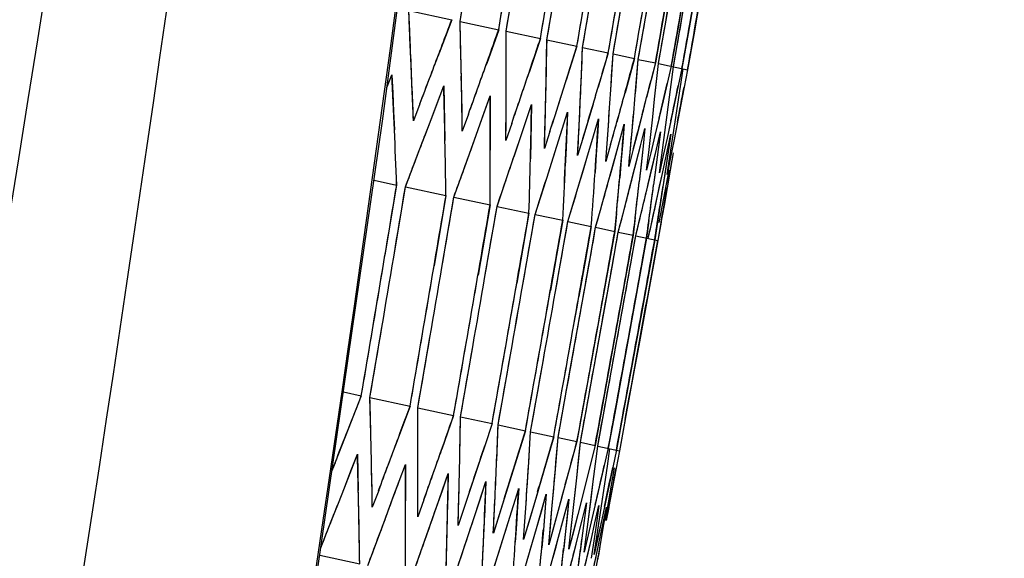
# Model space of a CAD drawing. Header units: millimetres. Extents: x 0 to 420, y 0 to 297.
# Tile 124 of 139: x 321.69 to 324.3, y 179.44 to 180.87. Entities that reach past the tile are written whole.
import ezdxf

# ---------------------------------------------------------------- set-up
doc = ezdxf.new("R2010")
doc.units = ezdxf.units.MM
doc.header["$LTSCALE"] = 23.1
doc.header["$PDMODE"] = 3
doc.header["$PDSIZE"] = 0.3125
doc.layers.get('0').update_dxf_attribs({"linetype": 'CONTINUOUS'})
doc.layers.get('Defpoints').update_dxf_attribs({"linetype": 'CONTINUOUS'})
for name, color, linetype in [('06___PRT_ALL_SURFS', 7, 'CONTINUOUS'), ('DIM_PILOTEES', 7, 'CONTINUOUS'), ('LAY0001', 7, 'CONTINUOUS')]:
    doc.layers.add(name, color=color, linetype=linetype)
doc.styles.get("Standard").update_dxf_attribs({"font": 'txt', "width": 0.7})
doc.dimstyles.new('DIMSTYLE_3', dxfattribs={"dimtxt": 2.5, "dimasz": 3.5, "dimexe": 2, "dimexo": 0, "dimtad": 1, "dimdec": 0, "dimlfac": 5, "dimdsep": 46, "dimtxsty": 'Standard', "dimblk": '_FILLED', "dimblk1": '_FILLED', "dimblk2": '_FILLED', "dimcen": 0.09, "dimazin": 2, "dimtp": 0.8, "dimtm": 0.8, "dimtfac": 1, "dimtdec": 0, "dimtofl": 0, "dimtmove": 0, "dimatfit": 3, "dimldrblk": '_FILLED', "dimfxl": 0, "dimtolj": 1, "dimarcsym": 0})
doc.dimstyles.new('DIMSTYLE_8', dxfattribs={"dimtxt": 2.5, "dimasz": 3.5, "dimexe": 2, "dimexo": 0, "dimgap": 2.5, "dimtad": 1, "dimdsep": 46, "dimtxsty": 'Standard', "dimblk": '_FILLED', "dimblk1": '_FILLED', "dimblk2": '_FILLED', "dimcen": 0.09, "dimazin": 2, "dimtp": 0.5, "dimtm": 0.5, "dimtfac": 1, "dimtofl": 0, "dimtmove": 0, "dimatfit": 3, "dimldrblk": '_FILLED', "dimfxl": 0, "dimtolj": 1, "dimarcsym": 0})

# ---------------------------------------------------------------- blocks, each defined once
blk = doc.blocks.new('_FILLED')
at = {"color": 0, "linetype": 'ByBlock'}
blk.add_solid([(0, 0), (-1, 0.14286), (-1, -0.14286)], dxfattribs=at)
blk = doc.blocks.new('*D9')
at = {"layer": 'DIM_PILOTEES', "color": 2, "linetype": 'Continuous'}
for p, q in [((321.3259, 252.9189), (392.2383, 252.9189)), ((390.2383, 252.9189), (390.2383, 187.7269)), ((390.2383, 122.5348), (390.2383, 187.7269)), ((324.1066, 122.5348), (392.2383, 122.5348))]:
    blk.add_line(p, q, dxfattribs=at)
at = {"layer": 'DIM_PILOTEES', "color": 2, "linetype": 'Continuous', "xscale": 3.5, "yscale": 3.5, "zscale": 3.5}
for p, rotation in [((390.2383, 252.9189), 90), ((390.2383, 122.5348), 270)]:
    blk.add_blockref('_FILLED', p, dxfattribs=dict(at, rotation=rotation))
at = {"layer": 'DIM_PILOTEES', "color": 2, "linetype": 'Continuous', "insert": (387.1133, 187.7269), "char_height": 2.5, "width": 8.571429, "attachment_point": 2, "rotation": 90, "line_spacing_factor": 0.9}
blk.add_mtext('{\\ftxt;\\W0.0001;\\H0.0001;\\~}{\\ftxt;\\W2.2857142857;\\H2.5; }{\\ftxt;\\W0.0001;\\H0.0001;\\~}', dxfattribs=at)
blk = doc.blocks.new('*D15')
at = {"layer": 'Defpoints', "color": 0, "linetype": 'Continuous'}
for p in [(251.4334, 253.1331), (302.5299, 202.0365), (251.4334, 150.94), (353.6265, 150.94)]:
    blk.add_point(p, dxfattribs=at)
at = {"layer": 'DIM_PILOTEES', "color": 0, "linetype": 'Continuous', "lineweight": -2}
for p, q in [((251.4334, 150.94), (252.8476, 152.3542)), ((353.6265, 150.94), (352.2123, 152.3542))]:
    blk.add_line(p, q, dxfattribs=at)
blk.add_arc((302.5299, 202.0365), 72.2614, 317.775406, 222.224594, dxfattribs=at)
at = {"layer": 'DIM_PILOTEES', "color": 0, "linetype": 'Continuous', "lineweight": -2, "xscale": 3.5, "yscale": 3.5, "zscale": 3.5}
for p, rotation in [((251.4334, 150.94), 313.6122967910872), ((353.6265, 150.94), 226.3877032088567)]:
    blk.add_blockref('_FILLED', p, dxfattribs=dict(at, rotation=rotation))
at = {"layer": 'DIM_PILOTEES', "color": 0, "linetype": 'Continuous', "insert": (305.9941, 280.0544), "char_height": 2.5, "width": 14.285714, "attachment_point": 2, "rotation": 357.4576, "line_spacing_factor": 0.9}
blk.add_mtext('\\A1;{\\ftxt;\\W0.0001;\\H0.0001;\\~}{\\ftxt;\\W3.1428571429;\\H2.5; }{\\ftxt;\\W0.0001;\\H0.0001;\\~}{\\ftxt;\\W0.0001;\\H0.0001;\\~}{\\ftxt;\\W0.6666666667;\\H2.5; }{\\ftxt;\\W0.0001;\\H0.0001;\\~}', dxfattribs=at)

msp = doc.modelspace()

# ---------------------------------------------------------------- linework, layer by layer
at = {"color": 7, "linetype": 'Continuous'}
for p, q in [((323.437, 181.1282), (323.3885, 180.8493)), ((323.4792, 181.1192), (323.4305, 180.8403)), ((323.5078, 181.1131), (323.4589, 180.8343)), ((323.5227, 181.11), (323.4737, 180.8312)), ((322.8549, 180.8663), (322.8854, 181.0526)), ((322.9769, 180.8403), (323.0079, 181.0266)), ((323.0851, 180.8173), (323.1165, 181.0035)), ((323.1795, 180.7973), (323.2113, 180.9834)), ((323.2601, 180.7801), (323.2922, 180.9662)), ((323.327, 180.7659), (323.3593, 180.9519)), ((323.3803, 180.7546), (323.4128, 180.9405)), ((323.4363, 180.8391), (323.4526, 180.9321)), ((322.7188, 180.8952), (322.8328, 180.871)), ((322.8328, 180.871), (322.7993, 180.7819)), ((322.8549, 180.8663), (322.9572, 180.8445)), ((322.9572, 180.8445), (322.9254, 180.7551)), ((322.9526, 180.8315), (322.9254, 180.7551)), ((322.9769, 180.8403), (323.0678, 180.821)), ((323.3885, 180.8493), (323.3722, 180.7563)), ((323.4305, 180.8403), (323.4141, 180.7474)), ((323.4199, 180.7462), (323.4363, 180.8391)), ((323.4589, 180.8343), (323.4425, 180.7414)), ((323.4737, 180.8312), (323.4572, 180.7382)), ((323.0678, 180.821), (323.0376, 180.7313)), ((323.0851, 180.8173), (323.1645, 180.8005)), ((323.1645, 180.8005), (323.136, 180.7103)), ((323.1795, 180.7973), (323.2474, 180.7828)), ((323.2474, 180.7828), (323.2207, 180.6923)), ((323.2571, 180.7327), (323.2601, 180.7801)), ((323.2601, 180.7801), (323.3166, 180.7681)), ((323.3166, 180.7681), (323.2917, 180.6773)), ((323.323, 180.7187), (323.327, 180.7659)), ((323.327, 180.7659), (323.3722, 180.7563)), ((323.3722, 180.7563), (323.349, 180.6651)), ((323.3753, 180.7076), (323.3803, 180.7546)), ((323.3803, 180.7546), (323.4572, 180.7382)), ((322.7275, 180.7008), (322.7254, 180.7494)), ((323.4141, 180.7474), (323.3928, 180.6558)), ((323.414, 180.6994), (323.4199, 180.7462)), ((323.4425, 180.7414), (323.4328, 180.6954)), ((323.439, 180.694), (323.446, 180.7406)), ((323.4572, 180.7382), (323.4484, 180.6921)), ((322.6617, 180.6931), (322.6743, 180.7248)), ((322.6743, 180.7248), (322.6789, 180.6277)), ((322.7312, 180.6033), (322.7275, 180.7008)), ((322.8592, 180.6728), (322.8582, 180.7212)), ((323.3702, 180.6605), (323.3753, 180.7076)), ((322.7948, 180.6512), (322.8115, 180.6957)), ((322.8115, 180.6957), (322.8139, 180.599)), ((322.9769, 180.6477), (322.9771, 180.6959)), ((323.0809, 180.6256), (323.0821, 180.6736)), ((323.4079, 180.6525), (323.414, 180.6994)), ((323.4328, 180.6954), (323.423, 180.6494)), ((323.432, 180.6474), (323.439, 180.694)), ((323.4484, 180.6921), (323.4396, 180.6458)), ((322.7484, 180.6481), (322.7312, 180.6033)), ((322.778, 180.6066), (322.7948, 180.6512)), ((322.8607, 180.5758), (322.8592, 180.6728)), ((322.9188, 180.6248), (322.9347, 180.6695)), ((322.9347, 180.6695), (322.9349, 180.5732)), ((322.9763, 180.5512), (322.9769, 180.6477)), ((323.1711, 180.6065), (323.1733, 180.6542)), ((323.3651, 180.6135), (323.3702, 180.6605)), ((323.3928, 180.6558), (323.3711, 180.564)), ((323.4018, 180.6057), (323.4079, 180.6525)), ((323.423, 180.6494), (323.4031, 180.5572)), ((323.4249, 180.6007), (323.432, 180.6474)), ((322.6789, 180.6277), (322.681, 180.579)), ((322.9029, 180.5801), (322.9188, 180.6248)), ((323.029, 180.6014), (323.044, 180.6462)), ((323.044, 180.6462), (323.0422, 180.5504)), ((323.0782, 180.5296), (323.0809, 180.6256)), ((323.1255, 180.5809), (323.1396, 180.6259)), ((323.1396, 180.6259), (323.1377, 180.5783)), ((323.2476, 180.5902), (323.2509, 180.6377)), ((323.3105, 180.5768), (323.3148, 180.6242)), ((323.4396, 180.6458), (323.4215, 180.5533)), ((322.7442, 180.5174), (322.778, 180.6066)), ((322.8139, 180.599), (322.8149, 180.5506)), ((322.877, 180.6207), (322.8607, 180.5758)), ((322.9918, 180.5963), (322.9763, 180.5512)), ((323.014, 180.5565), (323.029, 180.6014)), ((323.1663, 180.5109), (323.1711, 180.6065)), ((323.2082, 180.5633), (323.2215, 180.6085)), ((323.2215, 180.6085), (323.2186, 180.5611)), ((323.3598, 180.5664), (323.3651, 180.6135)), ((323.3956, 180.5588), (323.4018, 180.6057)), ((323.4178, 180.554), (323.4249, 180.6007)), ((322.8708, 180.4905), (322.9029, 180.5801)), ((322.9349, 180.5732), (322.9349, 180.5251)), ((323.0928, 180.5748), (323.0782, 180.5296)), ((323.1377, 180.5783), (323.1357, 180.5306)), ((323.2408, 180.495), (323.2476, 180.5902)), ((323.2773, 180.5486), (323.2897, 180.594)), ((323.2897, 180.594), (323.2858, 180.5468)), ((323.3017, 180.4821), (323.3105, 180.5768)), ((323.3328, 180.5368), (323.3443, 180.5824)), ((323.3443, 180.5824), (323.3394, 180.5354)), ((323.3748, 180.5279), (323.3854, 180.5737)), ((323.3854, 180.5737), (323.3795, 180.5269)), ((322.9835, 180.4665), (323.014, 180.5565)), ((323.0422, 180.5504), (323.0411, 180.5025)), ((323.18, 180.5563), (323.1663, 180.5109)), ((323.1906, 180.5036), (323.2082, 180.5633)), ((323.2186, 180.5611), (323.2155, 180.5136)), ((323.2648, 180.5031), (323.2773, 180.5486)), ((323.2858, 180.5468), (323.2817, 180.4995)), ((323.3545, 180.5192), (323.3598, 180.5664)), ((323.3711, 180.564), (323.3601, 180.518)), ((323.3892, 180.5118), (323.3956, 180.5588)), ((323.4031, 180.5572), (323.393, 180.511)), ((323.4032, 180.5218), (323.4129, 180.5678)), ((323.4129, 180.5678), (323.406, 180.5212)), ((323.4105, 180.5073), (323.4178, 180.554)), ((323.4215, 180.5533), (323.4124, 180.5069)), ((322.71, 180.428), (322.7442, 180.5174)), ((323.1357, 180.5306), (323.1336, 180.4828)), ((323.2537, 180.5406), (323.2408, 180.495)), ((323.3137, 180.5279), (323.3017, 180.4821)), ((323.3172, 180.4755), (323.3328, 180.5368)), ((323.3394, 180.5354), (323.3333, 180.4786)), ((323.349, 180.472), (323.3545, 180.5192)), ((323.3601, 180.518), (323.349, 180.472)), ((323.3641, 180.482), (323.3748, 180.5279)), ((323.3795, 180.5269), (323.3726, 180.4729)), ((323.3906, 180.4631), (323.4032, 180.5218)), ((323.406, 180.5212), (323.3991, 180.4746)), ((323.419, 180.5185), (323.4111, 180.472)), ((323.1679, 180.4273), (323.1906, 180.5036)), ((323.2155, 180.5136), (323.2124, 180.4661)), ((323.2396, 180.4121), (323.2648, 180.5031)), ((323.2817, 180.4995), (323.2776, 180.4522)), ((323.3828, 180.4648), (323.3892, 180.5118)), ((323.393, 180.511), (323.3828, 180.4648)), ((323.4031, 180.4605), (323.4105, 180.5073)), ((323.4124, 180.5069), (323.4031, 180.4605)), ((322.8383, 180.4007), (322.8708, 180.4905)), ((322.9527, 180.3764), (322.9835, 180.4665)), ((323.2977, 180.3997), (323.3172, 180.4755)), ((323.3333, 180.4786), (323.3293, 180.4412)), ((323.3424, 180.3902), (323.3641, 180.482)), ((323.3726, 180.4729), (323.3674, 180.4331)), ((323.3911, 180.3799), (323.4091, 180.4725)), ((323.3991, 180.4746), (323.392, 180.4279)), ((323.4111, 180.472), (323.4031, 180.4255)), ((322.627, 180.4456), (322.6869, 180.4329)), ((323.0535, 180.355), (323.0825, 180.4455)), ((323.3735, 180.3836), (323.3906, 180.4631)), ((322.6869, 180.4329), (322.6559, 180.2467)), ((322.71, 180.428), (322.8175, 180.4052)), ((323.1405, 180.3365), (323.1679, 180.4273)), ((323.392, 180.4279), (323.3849, 180.3812)), ((323.4031, 180.4255), (323.3951, 180.379)), ((322.8175, 180.4052), (322.7861, 180.2191)), ((322.8383, 180.4007), (322.9343, 180.3803)), ((323.2268, 180.3665), (323.2396, 180.4121)), ((323.2859, 180.354), (323.2977, 180.3997)), ((323.3314, 180.3443), (323.3424, 180.3902)), ((322.9343, 180.3803), (322.9024, 180.1943)), ((322.9527, 180.3764), (323.0374, 180.3584)), ((323.214, 180.3209), (323.2268, 180.3665)), ((323.3634, 180.3375), (323.3735, 180.3836)), ((323.3849, 180.3812), (323.3777, 180.3344)), ((323.382, 180.3335), (323.3911, 180.3799)), ((323.3951, 180.379), (323.3869, 180.3325)), ((323.0374, 180.3584), (323.005, 180.1725)), ((323.0535, 180.355), (323.1267, 180.3394)), ((323.1267, 180.3394), (323.1104, 180.2465)), ((323.1405, 180.3365), (323.2025, 180.3233)), ((323.2691, 180.3575), (323.2647, 180.3101)), ((323.2739, 180.3082), (323.2859, 180.354)), ((323.3188, 180.347), (323.3134, 180.2998)), ((323.3203, 180.2983), (323.3314, 180.3443)), ((323.355, 180.3393), (323.3486, 180.2923)), ((323.3532, 180.2913), (323.3634, 180.3375)), ((323.3777, 180.3344), (323.3704, 180.2877)), ((323.2025, 180.3233), (323.186, 180.2304)), ((323.1975, 180.228), (323.214, 180.3209)), ((323.214, 180.3209), (323.2647, 180.3101)), ((323.2647, 180.3101), (323.2481, 180.2172)), ((323.3869, 180.3325), (323.3786, 180.2859)), ((323.2573, 180.2153), (323.2739, 180.3082)), ((323.2739, 180.3082), (323.3134, 180.2998)), ((323.3134, 180.2998), (323.2967, 180.2069)), ((323.3036, 180.2054), (323.3203, 180.2983)), ((323.3203, 180.2983), (323.3786, 180.2859)), ((323.3486, 180.2923), (323.3319, 180.1994)), ((323.3704, 180.2877), (323.3536, 180.1948)), ((323.3786, 180.2859), (323.3618, 180.1931)), ((323.1104, 180.2465), (323.094, 180.1536)), ((323.186, 180.2304), (323.1695, 180.1375)), ((323.1477, 179.9494), (323.1975, 180.228)), ((323.2072, 179.9367), (323.2573, 180.2153)), ((323.2481, 180.2172), (323.2315, 180.1244)), ((323.2533, 179.9269), (323.3036, 180.2054)), ((323.2967, 180.2069), (323.28, 180.1141)), ((323.3618, 180.1931), (323.2941, 179.8218)), ((323.3319, 180.1994), (323.3151, 180.1066)), ((323.3536, 180.1948), (323.3368, 180.102)), ((323.2315, 180.1244), (323.1813, 179.8458)), ((323.28, 180.1141), (323.2295, 179.8356)), ((323.3151, 180.1066), (323.2644, 179.8281)), ((323.3368, 180.102), (323.2859, 179.8236)), ((322.6161, 179.8695), (322.6477, 180.0557)), ((322.7429, 179.8426), (322.7749, 180.0286)), ((322.856, 179.8185), (322.8885, 180.0045)), ((322.9556, 179.7974), (322.9885, 179.9832)), ((323.0416, 179.7791), (323.0748, 179.9649)), ((323.1143, 179.7636), (323.1477, 179.9494)), ((323.1735, 179.7511), (323.2072, 179.9367)), ((323.2363, 179.8341), (323.2533, 179.9269)), ((322.5457, 179.8845), (322.5933, 179.8744)), ((322.5933, 179.8744), (322.5587, 179.7856)), ((322.6161, 179.8695), (322.7224, 179.8469)), ((322.7224, 179.8469), (322.6894, 179.7578)), ((322.7429, 179.8426), (322.8378, 179.8224)), ((323.1813, 179.8458), (323.1644, 179.753)), ((322.8378, 179.8224), (322.8065, 179.7329)), ((322.856, 179.8185), (322.9397, 179.8008)), ((323.2295, 179.8356), (323.2125, 179.7428)), ((323.2194, 179.7413), (323.2363, 179.8341)), ((323.2644, 179.8281), (323.2474, 179.7354)), ((323.2859, 179.8236), (323.2688, 179.7308)), ((323.2941, 179.8218), (323.277, 179.729)), ((322.9397, 179.8008), (322.9202, 179.7418)), ((322.9556, 179.7974), (323.028, 179.782)), ((322.5587, 179.7856), (322.5155, 179.676)), ((323.028, 179.782), (323, 179.6918)), ((323.0388, 179.7316), (323.0416, 179.7791)), ((323.0416, 179.7791), (323.1029, 179.7661)), ((323.1029, 179.7661), (323.0766, 179.6755)), ((323.1104, 179.7164), (323.1143, 179.7636)), ((323.1143, 179.7636), (323.1644, 179.753)), ((322.9202, 179.7418), (322.91, 179.7109)), ((323.1644, 179.753), (323.1398, 179.662)), ((323.1687, 179.704), (323.1735, 179.7511)), ((323.1735, 179.7511), (323.2125, 179.7428)), ((323.2125, 179.7428), (323.1897, 179.6514)), ((323.2136, 179.6945), (323.2194, 179.7413)), ((323.2194, 179.7413), (323.277, 179.729)), ((323.2474, 179.7354), (323.2369, 179.6895)), ((322.5657, 179.6754), (322.5829, 179.7198)), ((322.5829, 179.7198), (322.5841, 179.6714)), ((322.91, 179.7109), (322.88, 179.6209)), ((323.2452, 179.6877), (323.2519, 179.7344)), ((323.2688, 179.7308), (323.2593, 179.6848)), ((323.277, 179.729), (323.2684, 179.6828)), ((322.5237, 179.6966), (322.5155, 179.676)), ((322.6936, 179.6482), (322.71, 179.6927)), ((322.71, 179.6927), (322.7102, 179.6446)), ((323, 179.6918), (322.9717, 179.6014)), ((323.1637, 179.6569), (323.1687, 179.704)), ((323.2077, 179.6476), (323.2136, 179.6945)), ((323.2369, 179.6895), (323.2263, 179.6437)), ((323.2383, 179.6411), (323.2452, 179.6877)), ((323.2593, 179.6848), (323.2496, 179.6387)), ((323.2557, 179.6374), (323.2635, 179.6839)), ((323.2684, 179.6828), (323.2596, 179.6366)), ((322.5484, 179.6309), (322.5657, 179.6754)), ((322.5841, 179.6714), (322.5853, 179.6231)), ((322.6216, 179.6275), (322.6207, 179.676)), ((322.808, 179.6239), (322.8235, 179.6686)), ((322.8235, 179.6686), (322.8227, 179.6207)), ((323.0766, 179.6755), (323.05, 179.5847)), ((323.1398, 179.662), (323.1149, 179.5709)), ((323.1536, 179.5627), (323.1637, 179.6569)), ((322.5325, 179.5902), (322.5484, 179.6309)), ((322.7102, 179.6446), (322.7103, 179.5965)), ((322.743, 179.6017), (322.7432, 179.6499)), ((322.9088, 179.6024), (322.9235, 179.6473)), ((322.9235, 179.6473), (322.9217, 179.5997)), ((323.1897, 179.6514), (323.1666, 179.5599)), ((323.1956, 179.5538), (323.2077, 179.6476)), ((323.2263, 179.6437), (323.2049, 179.5518)), ((323.2244, 179.5476), (323.2383, 179.6411)), ((323.2496, 179.6387), (323.23, 179.5465)), ((323.2399, 179.5444), (323.2557, 179.6374)), ((323.2596, 179.6366), (323.2418, 179.544)), ((322.6224, 179.579), (322.6216, 179.6275)), ((322.6393, 179.6237), (322.6224, 179.579)), ((322.7923, 179.5791), (322.808, 179.6239)), ((322.8227, 179.6207), (322.8218, 179.5728)), ((322.8509, 179.5787), (322.8521, 179.6268)), ((322.88, 179.6209), (322.8649, 179.5758)), ((322.9454, 179.5587), (322.9476, 179.6065)), ((322.9962, 179.5839), (323.0101, 179.629)), ((323.0101, 179.629), (323.0072, 179.5815)), ((323.0702, 179.5681), (323.0832, 179.6134)), ((323.0832, 179.6134), (323.0793, 179.5662)), ((322.5136, 179.5419), (322.5325, 179.5902)), ((322.7428, 179.5534), (322.743, 179.6017)), ((322.7588, 179.5983), (322.7428, 179.5534)), ((322.7608, 179.4894), (322.7923, 179.5791)), ((322.8496, 179.5307), (322.8509, 179.5787)), ((322.894, 179.5575), (322.9088, 179.6024)), ((322.9217, 179.5997), (322.9197, 179.552)), ((322.9717, 179.6014), (322.9574, 179.5561)), ((322.9822, 179.5387), (322.9962, 179.5839)), ((323.0072, 179.5815), (323.0042, 179.534)), ((323.0264, 179.5414), (323.0296, 179.589)), ((323.05, 179.5847), (323.0366, 179.5393)), ((323.1308, 179.5552), (323.143, 179.6007)), ((323.143, 179.6007), (323.1381, 179.5537)), ((323.1782, 179.5452), (323.1895, 179.5908)), ((323.1895, 179.5908), (323.1836, 179.544)), ((323.2122, 179.5379), (323.2226, 179.5838)), ((323.2226, 179.5838), (323.2159, 179.5371)), ((323.233, 179.5335), (323.2426, 179.5795)), ((323.2426, 179.5795), (323.2349, 179.5331)), ((322.644, 179.5142), (322.6625, 179.5641)), ((322.8649, 179.5758), (322.8496, 179.5307)), ((322.8641, 179.4674), (322.894, 179.5575)), ((322.943, 179.5108), (322.9454, 179.5587)), ((322.9574, 179.5561), (322.943, 179.5108)), ((323.057, 179.5228), (323.0702, 179.5681)), ((323.0793, 179.5662), (323.0754, 179.5189)), ((323.094, 179.5271), (323.0982, 179.5744)), ((323.1149, 179.5709), (323.1024, 179.5253)), ((323.1185, 179.5097), (323.1308, 179.5552)), ((323.1381, 179.5537), (323.1332, 179.5066)), ((323.1484, 179.5155), (323.1536, 179.5627)), ((323.1666, 179.5599), (323.1549, 179.5141)), ((323.1894, 179.5068), (323.1956, 179.5538)), ((322.486, 179.4718), (322.5136, 179.5419)), ((322.954, 179.4483), (322.9822, 179.5387)), ((323.0042, 179.534), (323.0011, 179.4865)), ((323.023, 179.4938), (323.0264, 179.5414)), ((323.0366, 179.5393), (323.023, 179.4938)), ((323.0897, 179.4796), (323.094, 179.5271)), ((323.1668, 179.4995), (323.1782, 179.5452)), ((323.1836, 179.544), (323.1777, 179.4971)), ((323.2049, 179.5518), (323.1941, 179.5058)), ((323.2017, 179.492), (323.2122, 179.5379)), ((323.2159, 179.5371), (323.209, 179.4905)), ((323.2172, 179.5009), (323.2244, 179.5476)), ((323.23, 179.5465), (323.2201, 179.5003)), ((323.2234, 179.4874), (323.233, 179.5335)), ((323.2349, 179.5331), (323.2271, 179.4866)), ((322.6105, 179.4247), (322.644, 179.5142)), ((323.0466, 179.4869), (323.057, 179.5228)), ((323.0754, 179.5189), (323.0713, 179.4716)), ((323.1024, 179.5253), (323.0897, 179.4796)), ((323.0938, 179.4186), (323.1185, 179.5097)), ((323.1332, 179.5066), (323.1282, 179.4595)), ((323.1431, 179.4683), (323.1484, 179.5155)), ((323.1549, 179.5141), (323.1431, 179.4683)), ((323.1832, 179.4598), (323.1894, 179.5068)), ((323.1941, 179.5058), (323.1832, 179.4598)), ((323.21, 179.4541), (323.2172, 179.5009)), ((323.2201, 179.5003), (323.21, 179.4541)), ((322.7289, 179.3995), (322.7608, 179.4894)), ((323.0305, 179.432), (323.0466, 179.487)), ((323.1575, 179.4626), (323.1668, 179.4995)), ((323.1804, 179.4002), (323.2017, 179.492)), ((323.209, 179.4905), (323.2021, 179.4438)), ((323.2162, 179.4529), (323.2234, 179.4874)), ((323.2271, 179.4866), (323.2192, 179.4401)), ((322.483, 179.4518), (322.589, 179.4292)), ((322.8339, 179.3772), (322.8641, 179.4674)), ((322.9255, 179.3577), (322.954, 179.4483)), ((323.1437, 179.408), (323.1575, 179.4626)), ((323.2039, 179.3952), (323.2162, 179.4529))]:
    msp.add_line(p, q, dxfattribs=at)
for points in [[(320.4478, 169.0645), (320.7764, 170.4444), (321.099, 171.8801), (321.4034, 173.3213), (321.6895, 174.7678), (321.9572, 176.2193), (322.2066, 177.6758), (322.4374, 179.1368), (322.6497, 180.6022), (322.8435, 182.0717), (323.0168, 183.5296)], [(322.6743, 180.7248), (322.6766, 180.6763), (322.6789, 180.6277)], [(322.7312, 180.6033), (322.7294, 180.6521), (322.7275, 180.7008)], [(322.8115, 180.6957), (322.8127, 180.6473), (322.8139, 180.599)], [(322.8607, 180.5758), (322.86, 180.6243), (322.8592, 180.6728)], [(322.9347, 180.6695), (322.9349, 180.6214), (322.9349, 180.5732)], [(322.9763, 180.5512), (322.9767, 180.5995), (322.9769, 180.6477)], [(323.044, 180.6462), (323.0432, 180.5984), (323.0422, 180.5504)], [(323.0782, 180.5296), (323.0796, 180.5776), (323.0809, 180.6256)], [(323.1663, 180.5109), (323.1687, 180.5587), (323.1711, 180.6065)], [(323.2408, 180.495), (323.2442, 180.5426), (323.2476, 180.5902)], [(323.3017, 180.4821), (323.3061, 180.5295), (323.3105, 180.5768)], [(323.3618, 180.1931), (323.345, 180.1002), (323.3281, 180.0074), (323.3111, 179.9146), (323.2941, 179.8218)], [(323.1536, 179.5627), (323.1587, 179.6098), (323.1637, 179.6569)], [(323.1956, 179.5538), (323.2017, 179.6007), (323.2077, 179.6476)]]:
    msp.add_lwpolyline(points, dxfattribs=at)
for centre, radius, start, end in [((208.8162, 196.371), 114.9148, 346.253932, 353.584276), ((175.6388, 205.4004), 149.351, 350.536632, 350.6815), ((175.6588, 205.7386), 149.5001, 350.405573, 350.55028), ((175.6745, 206.035), 149.6331, 350.291105, 350.43567), ((175.6878, 206.2892), 149.7478, 350.193055, 350.337498), ((175.6998, 206.5014), 149.843, 350.111281, 350.255624), ((298.9728, 179.7376), 23.7742, 2.4393, 2.79099), ((298.8962, 180.2382), 23.9669, 1.15471, 1.50163), ((298.785, 180.746), 24.1922, 359.88132, 0.22329), ((298.6391, 181.2627), 24.4501, 358.61951, 358.95637), ((289.7477, 193.2754), 35.334, 339.06122, 339.29349), ((298.4585, 181.7897), 24.7408, 357.36959, 357.70119), ((290.611, 192.3115), 34.3186, 340.08326, 340.32177), ((291.4316, 191.3903), 33.355, 341.11869, 341.36352), ((298.2248, 182.3299), 25.0832, 356.13188, 356.34929), ((292.2103, 190.5092), 32.441, 342.16799, 342.41921), ((297.9732, 182.8829), 25.4421, 354.90648, 355.12021), ((292.9479, 189.6658), 31.5748, 343.23157, 343.48925), ((293.645, 188.8578), 30.7547, 344.30984, 344.57403), ((294.3022, 188.0831), 29.9791, 345.40317, 345.67393), ((298.8592, 179.5466), 23.8442, 2.13032, 2.4817), ((292.206, 190.3162), 32.4159, 342.27184, 342.5229), ((298.7721, 180.0474), 24.0481, 0.85247, 1.19898), ((298.6504, 180.5558), 24.2845, 359.58609, 359.92755), ((298.4941, 181.0734), 24.5536, 358.33151, 358.66777), ((298.3032, 181.6017), 24.8555, 357.08903, 357.41996), ((298.0776, 182.1424), 25.1906, 355.8589, 356.18436), ((297.8382, 182.6952), 25.5381, 354.74795, 354.96128), ((297.5444, 183.2648), 25.939, 353.54118, 353.75073), ((175.4783, 204.8934), 149.2506, 350.420489, 350.56542), ((297.2153, 183.8516), 26.3746, 352.34721, 352.55292), ((175.522, 205.2866), 149.4035, 350.266904, 350.411671), ((175.5584, 205.6377), 149.5434, 350.130168, 350.274787), ((175.5897, 205.9469), 149.668, 350.010057, 350.154545), ((175.6171, 206.2141), 149.7758, 349.90638, 350.050756), ((175.4441, 204.8269), 149.2498, 350.375738, 350.520686), ((175.492, 205.2268), 149.4019, 350.219354, 350.364137), ((175.5325, 205.5847), 149.5411, 350.079854, 350.224487), ((175.5676, 205.9005), 149.6654, 349.957005, 350.101506), ((175.5985, 206.1743), 149.7732, 349.850611, 349.994998), ((175.6261, 206.4063), 149.8637, 349.760512, 349.904804), ((298.5664, 179.2061), 24.0589, 1.119, 1.58009), ((298.4484, 179.7092), 24.2948, 359.86012, 0.31447), ((298.296, 180.2212), 24.5634, 358.61333, 359.06074), ((298.1089, 180.7435), 24.8647, 357.37894, 357.8192), ((289.2599, 192.1821), 35.6636, 339.38218, 339.61211), ((290.1431, 191.2218), 34.625, 340.38517, 340.62141), ((297.8683, 181.2791), 25.218, 356.15728, 356.4819), ((297.6099, 181.8275), 25.5877, 354.94838, 355.26739), ((289.3886, 191.9164), 35.4927, 339.63357, 339.77828), ((298.4672, 179.0631), 24.1246, 0.86957, 1.33), ((298.3407, 179.5668), 24.3696, 359.61631, 0.0699), ((298.1798, 180.0796), 24.6472, 358.37532, 358.82187), ((297.9843, 180.6031), 24.9576, 357.14688, 357.58621), ((297.7346, 181.1402), 25.3206, 355.93133, 356.25518), ((296.8764, 182.8329), 26.5121, 352.46502, 352.77189), ((297.4675, 181.6905), 25.6997, 354.72868, 355.04687), ((297.1882, 182.2538), 26.09, 353.64331, 353.85169)]:
    msp.add_arc(centre, radius, start, end, dxfattribs=at)
at = {"layer": '06___PRT_ALL_SURFS', "color": 7, "linetype": 'Continuous'}
msp.add_arc((209.3083, 198.6029), 113.8262, 345.14411, 355.43096, dxfattribs=at)
msp.add_open_spline([(322.9915, 189.5207), (322.8706, 187.8025), (322.2436, 180.944), (321.0346, 174.1371), (319.7924, 169.1248)], degree=3, knots=[0, 0, 0, 0, 0.250129, 1, 1, 1, 1], dxfattribs=at)
at = {"layer": 'LAY0001', "color": 7, "linetype": 'Continuous'}
for p, q in [((322.7233, 180.7981), (322.7188, 180.8952)), ((322.8572, 180.7696), (322.8549, 180.8663)), ((322.9771, 180.7441), (322.9769, 180.8403)), ((323.0832, 180.7216), (323.0851, 180.8173)), ((323.1755, 180.7019), (323.1795, 180.7973)), ((323.254, 180.6852), (323.2601, 180.7801)), ((323.3189, 180.6714), (323.327, 180.7659)), ((323.3722, 180.7563), (323.3607, 180.7107)), ((323.3702, 180.6605), (323.3803, 180.7546)), ((323.4141, 180.7474), (323.4035, 180.7016)), ((323.414, 180.6994), (323.4199, 180.7462)), ((323.4425, 180.7414), (323.4328, 180.6954)), ((323.439, 180.694), (323.446, 180.7406)), ((323.4572, 180.7382), (323.4484, 180.6921)), ((322.6617, 180.6931), (322.6743, 180.7248)), ((322.778, 180.6066), (322.8115, 180.6957)), ((323.4079, 180.6525), (323.414, 180.6994)), ((323.432, 180.6474), (323.439, 180.694)), ((322.7484, 180.6481), (322.7312, 180.6033)), ((322.9029, 180.5801), (322.9347, 180.6695)), ((323.3651, 180.6135), (323.3702, 180.6605)), ((323.4018, 180.6057), (323.4079, 180.6525)), ((323.4249, 180.6007), (323.432, 180.6474)), ((323.014, 180.5565), (323.044, 180.6462)), ((323.1255, 180.5809), (323.1396, 180.6259)), ((323.2072, 180.647), (323.1978, 180.6156)), ((323.2791, 180.6318), (323.2701, 180.5995)), ((322.7611, 180.562), (322.778, 180.6066)), ((322.877, 180.6207), (322.8607, 180.5758)), ((322.9918, 180.5963), (322.9763, 180.5512)), ((323.1978, 180.6156), (323.18, 180.5563)), ((323.2082, 180.5633), (323.2215, 180.6085)), ((323.3373, 180.6194), (323.3255, 180.5737)), ((323.3598, 180.5664), (323.3651, 180.6135)), ((323.382, 180.6099), (323.3711, 180.564)), ((323.3956, 180.5588), (323.4018, 180.6057)), ((323.4131, 180.6033), (323.4031, 180.5572)), ((323.4178, 180.554), (323.4249, 180.6007)), ((323.4306, 180.5996), (323.4215, 180.5533)), ((322.8869, 180.5353), (322.9029, 180.5801)), ((323.0928, 180.5748), (323.0782, 180.5296)), ((323.1112, 180.5358), (323.1255, 180.5809)), ((323.2773, 180.5486), (323.2897, 180.594)), ((323.3255, 180.5737), (323.3137, 180.5279)), ((323.3328, 180.5368), (323.3443, 180.5824)), ((323.3443, 180.5824), (323.3394, 180.5354)), ((323.3748, 180.5279), (323.3854, 180.5737)), ((323.3854, 180.5737), (323.3795, 180.5269)), ((322.9988, 180.5115), (323.014, 180.5565)), ((323.18, 180.5563), (323.1663, 180.5109)), ((323.1906, 180.5036), (323.2082, 180.5633)), ((323.261, 180.4894), (323.2773, 180.5486)), ((323.3545, 180.5192), (323.3598, 180.5664)), ((323.3711, 180.564), (323.3601, 180.518)), ((323.3892, 180.5118), (323.3956, 180.5588)), ((323.4031, 180.5572), (323.393, 180.511)), ((323.4032, 180.5218), (323.4129, 180.5678)), ((323.4129, 180.5678), (323.406, 180.5212)), ((323.4105, 180.5073), (323.4178, 180.554)), ((323.4215, 180.5533), (323.4124, 180.5069)), ((323.0969, 180.4906), (323.1112, 180.5358)), ((323.2537, 180.5406), (323.2408, 180.495)), ((323.3137, 180.5279), (323.3017, 180.4821)), ((323.3178, 180.4779), (323.3328, 180.5368)), ((323.3394, 180.5354), (323.3344, 180.4883)), ((323.349, 180.472), (323.3545, 180.5192)), ((323.3601, 180.518), (323.349, 180.472)), ((323.361, 180.4692), (323.3748, 180.5279)), ((323.3795, 180.5269), (323.3717, 180.4663)), ((323.3907, 180.4632), (323.4032, 180.5218)), ((323.406, 180.5212), (323.3971, 180.4614)), ((323.419, 180.5185), (323.409, 180.4595)), ((323.1814, 180.4727), (323.1906, 180.5036)), ((323.3828, 180.4648), (323.3892, 180.5118)), ((323.393, 180.511), (323.3828, 180.4648)), ((323.4031, 180.4605), (323.4105, 180.5073)), ((323.4124, 180.5069), (323.4031, 180.4605)), ((323.2522, 180.4576), (323.261, 180.4894)), ((323.3095, 180.4455), (323.3178, 180.4779)), ((323.3344, 180.4883), (323.3293, 180.4412)), ((323.3532, 180.4362), (323.361, 180.4692)), ((323.3717, 180.4663), (323.3674, 180.4331)), ((323.3835, 180.4297), (323.3906, 180.4632)), ((323.3971, 180.4614), (323.392, 180.4279)), ((323.4002, 180.4262), (323.4068, 180.4602)), ((323.409, 180.4595), (323.4031, 180.4255)), ((322.679, 180.2418), (322.71, 180.428)), ((322.8067, 180.2147), (322.8383, 180.4007)), ((322.9207, 180.1904), (322.9527, 180.3764)), ((323.0211, 180.1691), (323.0535, 180.355)), ((323.1078, 180.1507), (323.1405, 180.3365)), ((323.3873, 180.3346), (323.3786, 180.2859)), ((322.6186, 179.7728), (322.6161, 179.8695)), ((322.7433, 179.7463), (322.7429, 179.8426)), ((322.8543, 179.7227), (322.856, 179.8185)), ((322.9397, 179.8008), (322.9202, 179.7418)), ((322.9518, 179.702), (322.9556, 179.7974)), ((323.2923, 179.812), (323.277, 179.729)), ((323.0358, 179.6841), (323.0416, 179.7791)), ((323.1064, 179.6691), (323.1143, 179.7636)), ((323.1637, 179.6569), (323.1735, 179.7511)), ((323.2125, 179.7428), (323.2012, 179.6971)), ((323.2136, 179.6945), (323.2194, 179.7413)), ((323.2474, 179.7354), (323.2369, 179.6895)), ((322.5484, 179.6309), (322.5829, 179.7198)), ((323.2452, 179.6877), (323.2519, 179.7344)), ((323.2688, 179.7308), (323.2593, 179.6848)), ((323.277, 179.729), (323.2684, 179.6828)), ((322.5237, 179.6966), (322.5155, 179.676)), ((322.6772, 179.6036), (322.71, 179.6927)), ((323.2012, 179.6971), (323.1897, 179.6514)), ((323.2077, 179.6476), (323.2136, 179.6945)), ((323.2383, 179.6411), (323.2452, 179.6877)), ((323.2557, 179.6374), (323.2635, 179.6839)), ((322.7923, 179.5791), (322.8235, 179.6686)), ((323.0982, 179.5744), (323.1064, 179.6691)), ((323.1536, 179.5627), (323.1637, 179.6569)), ((322.5325, 179.5902), (322.5484, 179.6309)), ((322.894, 179.5575), (322.9235, 179.6473)), ((323.1897, 179.6514), (323.1753, 179.5944)), ((323.2002, 179.5894), (323.2077, 179.6476)), ((323.2296, 179.5827), (323.2383, 179.6411)), ((323.2458, 179.579), (323.2557, 179.6374)), ((322.6393, 179.6237), (322.6224, 179.579)), ((322.88, 179.6209), (322.8496, 179.5307)), ((322.9822, 179.5387), (323.0101, 179.629)), ((323.0604, 179.6201), (323.05, 179.5847)), ((323.057, 179.5228), (323.0832, 179.6134)), ((323.0832, 179.6134), (323.0754, 179.5189)), ((323.1245, 179.6058), (323.1149, 179.5709)), ((322.6625, 179.5641), (322.6772, 179.6036)), ((322.7588, 179.5983), (322.7428, 179.5534)), ((322.9717, 179.6014), (322.943, 179.5108)), ((323.05, 179.5847), (323.023, 179.4938)), ((323.1185, 179.5097), (323.143, 179.6007)), ((323.143, 179.6007), (323.1332, 179.5066)), ((323.1753, 179.5944), (323.1666, 179.5599)), ((323.1782, 179.5452), (323.1895, 179.5908)), ((323.1895, 179.5908), (323.1836, 179.544)), ((323.1956, 179.5538), (323.2002, 179.5894)), ((323.2129, 179.586), (323.2049, 179.5518)), ((323.2122, 179.5379), (323.2226, 179.5838)), ((323.2226, 179.5838), (323.2159, 179.5371)), ((323.2244, 179.5476), (323.2296, 179.5827)), ((323.2373, 179.5806), (323.23, 179.5465)), ((323.233, 179.5335), (323.2426, 179.5795)), ((323.2426, 179.5795), (323.2349, 179.5331)), ((323.2485, 179.5784), (323.2418, 179.544)), ((323.0897, 179.4796), (323.0982, 179.5744)), ((323.1149, 179.5709), (323.0897, 179.4796)), ((323.1431, 179.4683), (323.1536, 179.5627)), ((323.1666, 179.5599), (323.1431, 179.4683)), ((323.1832, 179.4598), (323.1956, 179.5538)), ((323.1668, 179.4995), (323.1782, 179.5452)), ((323.1836, 179.544), (323.1777, 179.4971)), ((323.2049, 179.5518), (323.1832, 179.4598)), ((323.2017, 179.492), (323.2122, 179.5379)), ((323.2159, 179.5371), (323.209, 179.4905)), ((323.21, 179.4541), (323.2244, 179.5476)), ((323.23, 179.5465), (323.21, 179.4541)), ((323.2234, 179.4874), (323.233, 179.5335)), ((323.2349, 179.5331), (323.2271, 179.4866)), ((323.0466, 179.4869), (323.057, 179.5228)), ((323.109, 179.4744), (323.1185, 179.5097)), ((323.1332, 179.5066), (323.1293, 179.4698)), ((323.158, 179.4645), (323.1668, 179.4995)), ((323.1777, 179.4971), (323.1731, 179.4611)), ((323.1937, 179.4573), (323.2017, 179.492)), ((323.209, 179.4905), (323.2021, 179.4438)), ((323.2161, 179.4528), (323.2234, 179.4874)), ((323.2271, 179.4866), (323.2212, 179.4516))]:
    msp.add_line(p, q, dxfattribs=at)
for points in [[(322.7233, 180.7981), (322.7211, 180.8466), (322.7188, 180.8952)], [(322.8572, 180.7696), (322.8561, 180.818), (322.8549, 180.8663)], [(322.9771, 180.7441), (322.9771, 180.7922), (322.9769, 180.8403)], [(323.0832, 180.7216), (323.0842, 180.7695), (323.0851, 180.8173)], [(323.1755, 180.7019), (323.1775, 180.7496), (323.1795, 180.7973)], [(323.254, 180.6852), (323.2571, 180.7327), (323.2601, 180.7801)], [(323.3189, 180.6714), (323.323, 180.7187), (323.327, 180.7659)], [(323.3702, 180.6605), (323.3753, 180.7076), (323.3803, 180.7546)], [(322.6186, 179.7728), (322.6174, 179.8212), (322.6161, 179.8695)], [(322.7433, 179.7463), (322.7431, 179.7945), (322.7429, 179.8426)], [(322.8543, 179.7227), (322.8552, 179.7706), (322.856, 179.8185)], [(322.9518, 179.702), (322.9537, 179.7497), (322.9556, 179.7974)], [(323.0358, 179.6841), (323.0388, 179.7316), (323.0416, 179.7791)], [(323.1064, 179.6691), (323.1104, 179.7164), (323.1143, 179.7636)], [(323.1637, 179.6569), (323.1687, 179.704), (323.1735, 179.7511)], [(323.0982, 179.5744), (323.1024, 179.6218), (323.1064, 179.6691)], [(323.1536, 179.5627), (323.1587, 179.6098), (323.1637, 179.6569)], [(323.0832, 179.6134), (323.0793, 179.5662), (323.0754, 179.5189)], [(323.143, 179.6007), (323.1381, 179.5537), (323.1332, 179.5066)], [(323.0897, 179.4796), (323.094, 179.5271), (323.0982, 179.5744)], [(323.1431, 179.4683), (323.1484, 179.5155), (323.1536, 179.5627)], [(323.1832, 179.4598), (323.1894, 179.5068), (323.1956, 179.5538)]]:
    msp.add_lwpolyline(points, dxfattribs=at)
for centre, radius, start, end in [((175.6512, 205.3983), 149.3384, 350.536627, 350.753937), ((175.6695, 205.7368), 149.4892, 350.405568, 350.622637), ((175.6835, 206.0334), 149.6239, 350.291101, 350.507956), ((175.6952, 206.288), 149.7403, 350.193052, 350.409722), ((175.7059, 206.5004), 149.8368, 350.111278, 350.327797), ((175.7077, 206.5322), 149.8511, 350.099023, 350.31552), ((175.7162, 206.6707), 149.9128, 350.045674, 350.262073), ((175.7178, 206.6954), 149.9237, 350.036151, 350.252533), ((175.7258, 206.799), 149.9685, 349.996162, 350.212474), ((175.7273, 206.8166), 149.9759, 349.989361, 350.205662), ((175.734, 206.8855), 150.0044, 349.9627, 350.178956), ((175.7393, 206.9304), 150.0221, 349.945278, 350.161506), ((175.6169, 205.0876), 149.2169, 350.658239, 350.803252), ((175.6426, 205.4606), 149.3773, 350.513243, 350.658082), ((175.6617, 205.7918), 149.5238, 350.385009, 350.52969), ((175.6769, 206.081), 149.6539, 350.273335, 350.417878), ((175.6899, 206.3282), 149.7654, 350.178053, 350.322478), ((289.9518, 193.1981), 35.1158, 339.21594, 339.44896), ((290.8055, 192.2418), 34.112, 340.24214, 340.4814), ((291.6169, 191.3276), 33.1594, 341.28179, 341.52737), ((298.9218, 179.7354), 23.8253, 2.0878, 2.55644), ((292.3866, 190.4531), 32.256, 342.33534, 342.58731), ((293.1156, 189.6159), 31.3998, 343.40323, 343.66165), ((298.8365, 180.237), 24.0266, 0.80805, 1.27024), ((293.8043, 188.8137), 30.5893, 344.48585, 344.75077), ((289.6964, 193.2949), 35.3889, 339.06132, 339.21604), ((298.7166, 180.7461), 24.2605, 359.53969, 359.99519), ((298.8897, 179.5478), 23.8137, 2.1301, 2.8331), ((290.5621, 192.3291), 34.3706, 340.08336, 340.24224), ((298.5621, 181.2645), 24.5271, 358.28306, 358.73166), ((298.3729, 181.7935), 24.8266, 357.03846, 357.47997), ((294.4159, 188.0539), 29.8617, 345.58366, 345.76452), ((295.0279, 187.3142), 29.1359, 346.69678, 346.88204), ((298.8079, 180.048), 24.0123, 0.85222, 1.54557), ((291.385, 191.4061), 33.4042, 341.11879, 341.28189), ((298.1491, 182.3349), 25.1591, 355.80614, 356.24038), ((295.6011, 186.6034), 28.4518, 347.82561, 348.01528), ((296.1359, 185.9197), 27.8083, 348.97039, 349.16449), ((298.6914, 180.5556), 24.2436, 359.5858, 0.26915), ((292.166, 190.5234), 32.4876, 342.16809, 342.33544), ((297.8904, 182.8903), 25.5251, 354.5863, 355.01313), ((298.5403, 181.0721), 24.5075, 358.33119, 359.00422), ((298.3546, 181.5992), 24.8042, 357.08869, 357.75111), ((298.1342, 182.1385), 25.1339, 355.85854, 356.51009), ((293.5764, 188.877), 30.8259, 344.30999, 344.42353), ((297.879, 182.6915), 25.4972, 354.64094, 355.28139), ((289.5386, 193.1511), 35.5277, 339.01538, 339.24669), ((290.4114, 192.1829), 34.5011, 340.0317, 340.26928), ((291.2407, 191.2577), 33.5269, 341.06145, 341.30536), ((292.0276, 190.373), 32.6031, 342.10509, 342.3554), ((292.773, 189.5264), 31.7276, 343.16305, 343.41983), ((293.4774, 188.7155), 30.8987, 344.23573, 344.49904), ((294.1417, 187.9381), 30.1148, 345.3235, 345.59338), ((297.5217, 183.2673), 25.9619, 353.43646, 353.75065), ((175.4571, 204.8247), 149.2367, 350.375733, 350.593164), ((294.7664, 187.1921), 29.3744, 346.4267, 346.70319), ((297.1908, 183.8548), 26.3993, 352.24441, 352.55284), ((295.3519, 186.4756), 28.6761, 347.54561, 347.82875), ((296.8241, 184.4612), 26.8723, 351.06525, 351.36783), ((296.4509, 185.0831), 27.3517, 350.00244, 350.19575), ((175.5036, 205.2248), 149.3902, 350.219349, 350.436532), ((175.5426, 205.5829), 149.5309, 350.079849, 350.296807), ((175.5761, 205.899), 149.6567, 349.957001, 350.173759), ((175.6056, 206.173), 149.766, 349.850608, 350.067194), ((175.6318, 206.4052), 149.8578, 349.76051, 349.976951), ((175.636, 206.4405), 149.8716, 349.746845, 349.963264), ((175.6551, 206.5957), 149.9318, 349.68658, 349.902906), ((175.6587, 206.6238), 149.9425, 349.675645, 349.891954), ((175.6751, 206.7445), 149.9879, 349.628727, 349.844964), ((175.6782, 206.7656), 149.9957, 349.62051, 349.836735), ((175.6914, 206.8518), 150.0269, 349.586892, 349.803068), ((175.7027, 206.9179), 150.0497, 349.56105, 349.777191), ((175.7087, 206.9428), 150.0566, 349.583409, 349.76734), ((175.4529, 204.8976), 149.2764, 350.348033, 350.492952), ((175.4993, 205.2904), 149.4265, 350.194528, 350.339285), ((175.5388, 205.6412), 149.5633, 350.057866, 350.202475), ((175.5731, 205.9498), 149.6848, 349.937819, 350.082299), ((175.6034, 206.2166), 149.7897, 349.834197, 349.978566), ((288.4949, 193.1237), 36.582, 338.46681, 338.76581), ((289.3643, 192.143), 35.5522, 339.38186, 339.7657), ((290.2424, 191.1866), 34.5196, 340.38485, 340.7792), ((298.5176, 179.2051), 24.1077, 0.88868, 1.34947), ((291.9103, 189.3856), 32.5659, 342.51569, 342.84853), ((292.6882, 188.5419), 31.6554, 343.63, 343.90512), ((298.3927, 179.7093), 24.3506, 359.63323, 0.0872), ((291.0613, 190.2779), 33.5559, 341.48272, 341.70034), ((293.3889, 187.7443), 30.8292, 344.69325, 344.97672), ((298.4916, 179.0636), 24.1003, 0.86938, 1.56025), ((298.2333, 180.2226), 24.6261, 358.38997, 358.83692), ((298.3686, 179.5667), 24.3418, 359.61609, 0.29676), ((298.0393, 180.7466), 24.9343, 357.15919, 357.59894), ((297.8106, 181.2829), 25.2758, 355.94113, 356.37352), ((294.6328, 186.2541), 29.3477, 346.8672, 347.07458), ((295.2155, 185.5479), 28.6501, 347.97843, 348.19124), ((295.7593, 184.8687), 27.9936, 349.10659, 349.32418), ((298.2111, 180.0788), 24.6159, 358.37508, 359.04524), ((298.019, 180.6015), 24.9228, 357.14662, 357.806), ((297.7922, 181.1363), 25.2628, 355.93096, 356.5793), ((288.2122, 193.013), 36.8518, 338.44165, 338.6394), ((290.0593, 191.0367), 34.6804, 340.39359, 340.70824), ((289.126, 192.0139), 35.7729, 339.39508, 339.63345), ((290.9006, 190.1202), 33.6919, 341.40607, 341.72924), ((291.6976, 189.2441), 32.7554, 342.43282, 342.76461), ((297.4886, 181.6886), 25.6785, 354.72858, 355.15299), ((292.4175, 188.416), 31.9041, 343.47437, 343.74743), ((293.1315, 187.6122), 31.0624, 344.53089, 344.8123), ((297.17, 182.2558), 26.1083, 353.53916, 353.87434), ((293.804, 186.8419), 30.2668, 345.60283, 345.8924), ((296.8325, 182.8386), 26.5563, 352.3629, 352.69311), ((294.4358, 186.103), 29.5158, 346.69053, 346.98803), ((295.0275, 185.3934), 28.8078, 347.79428, 348.09942), ((296.0478, 184.0626), 27.5618, 350.05034, 350.36926)]:
    msp.add_arc(centre, radius, start, end, dxfattribs=at)

# ---------------------------------------------------------------- dimensions: what is measured, and where the dimension line sits
at = {"layer": 'DIM_PILOTEES', "color": 2, "linetype": 'Continuous'}
dim = msp.add_angular_dim_3p(base=(251.4334, 253.1331), center=(302.5299, 202.0365), p1=(353.6265, 150.94), p2=(251.4334, 150.94), text='{\\ftxt;\\W0.0001;\\H0.0001;\\~}{\\ftxt;\\W3.1428571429;\\H2.5; }{\\ftxt;\\W0.0001;\\H0.0001;\\~}{\\ftxt;\\W0.0001;\\H0.0001;\\~}{\\ftxt;\\W0.6666666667;\\H2.5; }{\\ftxt;\\W0.0001;\\H0.0001;\\~}', dimstyle='DIMSTYLE_8', dxfattribs=at)
dim.commit()
dim.dimension.update_dxf_attribs({"geometry": '*D15', "text_midpoint": (305.7353, 274.2269), "dimtype": 165})
dim = msp.add_linear_dim(base=(390.2383, 252.9189), p1=(324.1066, 122.5348), p2=(321.3259, 252.9189), angle=90, text='{\\ftxt;\\W0.0001;\\H0.0001;\\~}{\\ftxt;\\W2.2857142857;\\H2.5; }{\\ftxt;\\W0.0001;\\H0.0001;\\~}', dimstyle='DIMSTYLE_3', dxfattribs=at)
dim.commit()
dim.dimension.update_dxf_attribs({"geometry": '*D9', "text_midpoint": (390.2383, 187.3697), "dimtype": 160})

doc.saveas('drawing.dxf')
